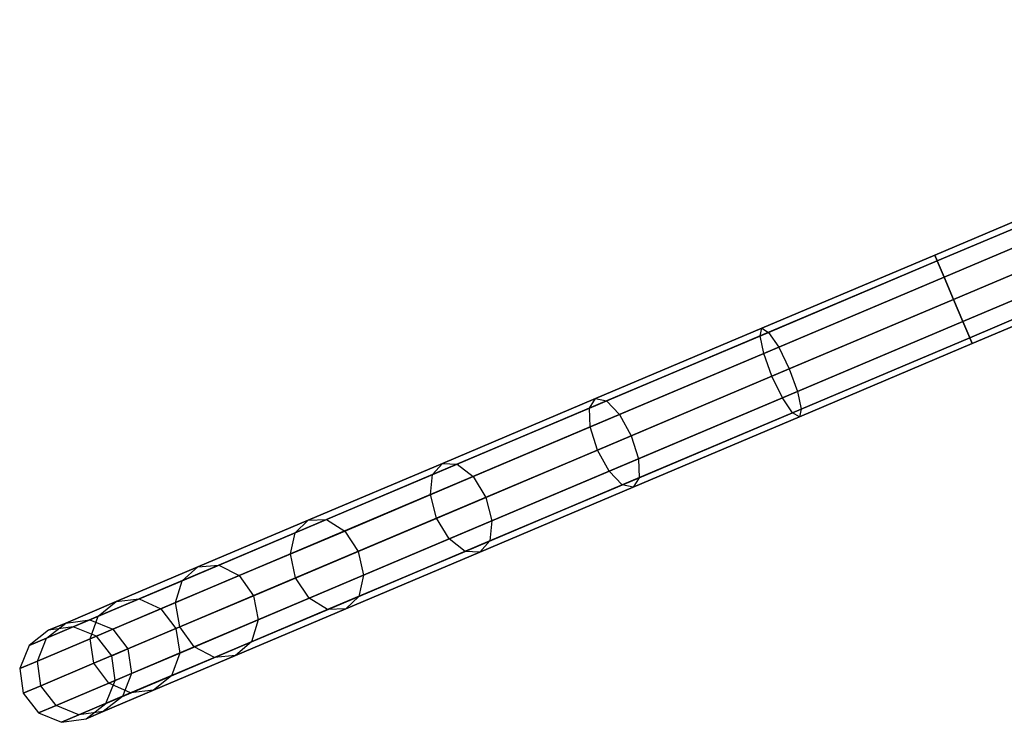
# Model space of a CAD drawing. Extents: x -129 to 129, y -127 to 130.
# Tile 9 of 188: x -119 to -98, y -50 to -35. Entities that reach past the tile are written whole.
import ezdxf

# ---------------------------------------------------------------- set-up
doc = ezdxf.new("R2010")
doc.units = 0
doc.header["$LTSCALE"] = 25.4
doc.layers.get('0').update_dxf_attribs({"linetype": 'CONTINUOUS'})

# ---------------------------------------------------------------- blocks, each defined once
blk = doc.blocks.new('NOME_B_PM2_STL')
at = {"color": 0}
for p, q in [((76.451, -21.659, 524.578), (30.406, -41.149, 524.578)), ((76.451, -21.659, 524.578), (30.406, -41.149, 524.578)), ((30.406, -41.149, 344.578), (76.451, -21.659, 344.578)), ((30.406, -41.149, 344.578), (76.451, -21.659, 344.578)), ((76.503, -21.783, 525.078), (30.458, -41.272, 525.078)), ((76.503, -21.783, 525.078), (30.458, -41.272, 525.078)), ((76.503, -21.783, 524.078), (30.458, -41.272, 524.078)), ((76.503, -21.783, 524.078), (30.458, -41.272, 524.078)), ((30.458, -41.272, 344.078), (76.503, -21.783, 344.078)), ((30.458, -41.272, 344.078), (76.503, -21.783, 344.078)), ((30.458, -41.272, 345.078), (76.503, -21.783, 345.078)), ((30.458, -41.272, 345.078), (76.503, -21.783, 345.078)), ((76.646, -22.12, 525.444), (30.6, -41.609, 525.444)), ((76.646, -22.12, 525.444), (30.6, -41.609, 525.444)), ((76.646, -22.12, 523.712), (30.6, -41.609, 523.712)), ((76.646, -22.12, 523.712), (30.6, -41.609, 523.712)), ((30.6, -41.609, 343.712), (76.646, -22.12, 343.712)), ((30.6, -41.609, 343.712), (76.646, -22.12, 343.712)), ((30.6, -41.609, 345.444), (76.646, -22.12, 345.444)), ((30.6, -41.609, 345.444), (76.646, -22.12, 345.444)), ((76.841, -22.58, 523.578), (30.795, -42.07, 523.578)), ((76.841, -22.58, 525.578), (30.795, -42.07, 525.578)), ((76.841, -22.58, 525.578), (30.795, -42.07, 525.578)), ((76.841, -22.58, 523.578), (30.795, -42.07, 523.578)), ((30.795, -42.07, 345.578), (76.841, -22.58, 345.578)), ((30.795, -42.07, 343.578), (76.841, -22.58, 343.578)), ((30.795, -42.07, 343.578), (76.841, -22.58, 343.578)), ((30.795, -42.07, 345.578), (76.841, -22.58, 345.578)), ((77.035, -23.041, 523.712), (30.99, -42.53, 523.712)), ((77.035, -23.041, 523.712), (30.99, -42.53, 523.712)), ((77.035, -23.041, 525.444), (30.99, -42.53, 525.444)), ((77.035, -23.041, 525.444), (30.99, -42.53, 525.444)), ((30.99, -42.53, 345.444), (77.035, -23.041, 345.444)), ((30.99, -42.53, 345.444), (77.035, -23.041, 345.444)), ((30.99, -42.53, 343.712), (77.035, -23.041, 343.712)), ((30.99, -42.53, 343.712), (77.035, -23.041, 343.712)), ((77.178, -23.378, 524.078), (31.133, -42.867, 524.078)), ((77.178, -23.378, 524.078), (31.133, -42.867, 524.078)), ((77.178, -23.378, 525.078), (31.133, -42.867, 525.078)), ((77.178, -23.378, 525.078), (31.133, -42.867, 525.078)), ((31.133, -42.867, 345.078), (77.178, -23.378, 345.078)), ((31.133, -42.867, 345.078), (77.178, -23.378, 345.078)), ((31.133, -42.867, 344.078), (77.178, -23.378, 344.078)), ((31.133, -42.867, 344.078), (77.178, -23.378, 344.078)), ((77.23, -23.501, 524.578), (31.185, -42.99, 524.578)), ((77.23, -23.501, 524.578), (31.185, -42.99, 524.578)), ((31.185, -42.99, 344.578), (77.23, -23.501, 344.578)), ((31.185, -42.99, 344.578), (77.23, -23.501, 344.578)), ((30.458, -41.272, 525.078), (26.775, -42.831, 524.684)), ((30.458, -41.272, 525.078), (26.775, -42.831, 524.684)), ((26.775, -42.831, 344.472), (30.458, -41.272, 344.078)), ((26.775, -42.831, 344.472), (30.458, -41.272, 344.078)), ((30.406, -41.149, 524.578), (26.812, -42.67, 524.194)), ((30.406, -41.149, 524.578), (26.812, -42.67, 524.194)), ((26.812, -42.67, 344.962), (30.406, -41.149, 344.578)), ((26.812, -42.67, 344.962), (30.406, -41.149, 344.578)), ((30.458, -41.272, 524.078), (26.954, -42.755, 523.703)), ((30.458, -41.272, 524.078), (26.954, -42.755, 523.703)), ((26.954, -42.755, 345.453), (30.458, -41.272, 345.078)), ((26.954, -42.755, 345.453), (30.458, -41.272, 345.078)), ((30.406, -41.149, 524.578), (30.458, -41.272, 525.078)), ((30.458, -41.272, 524.078), (30.406, -41.149, 524.578)), ((30.406, -41.149, 524.578), (30.458, -41.272, 525.078)), ((30.458, -41.272, 524.078), (30.406, -41.149, 524.578)), ((30.406, -41.149, 344.578), (30.458, -41.272, 344.078)), ((30.458, -41.272, 345.078), (30.406, -41.149, 344.578)), ((30.406, -41.149, 344.578), (30.458, -41.272, 344.078)), ((30.458, -41.272, 345.078), (30.406, -41.149, 344.578)), ((30.458, -41.272, 525.078), (30.6, -41.609, 525.444)), ((30.6, -41.609, 523.712), (30.458, -41.272, 524.078)), ((30.458, -41.272, 525.078), (30.6, -41.609, 525.444)), ((30.6, -41.609, 523.712), (30.458, -41.272, 524.078)), ((30.458, -41.272, 344.078), (30.6, -41.609, 343.712)), ((30.6, -41.609, 345.444), (30.458, -41.272, 345.078)), ((30.458, -41.272, 344.078), (30.6, -41.609, 343.712)), ((30.6, -41.609, 345.444), (30.458, -41.272, 345.078)), ((30.6, -41.609, 525.444), (26.852, -43.196, 525.043)), ((30.6, -41.609, 525.444), (26.852, -43.196, 525.043)), ((26.852, -43.196, 344.113), (30.6, -41.609, 343.712)), ((26.852, -43.196, 344.113), (30.6, -41.609, 343.712)), ((30.6, -41.609, 523.712), (27.163, -43.064, 523.344)), ((30.6, -41.609, 523.712), (27.163, -43.064, 523.344)), ((27.163, -43.064, 345.812), (30.6, -41.609, 345.444)), ((27.163, -43.064, 345.812), (30.6, -41.609, 345.444)), ((30.6, -41.609, 525.444), (30.795, -42.07, 525.578)), ((30.795, -42.07, 523.578), (30.6, -41.609, 523.712)), ((30.6, -41.609, 525.444), (30.795, -42.07, 525.578)), ((30.795, -42.07, 523.578), (30.6, -41.609, 523.712)), ((30.6, -41.609, 343.712), (30.795, -42.07, 343.578)), ((30.795, -42.07, 345.578), (30.6, -41.609, 345.444)), ((30.6, -41.609, 343.712), (30.795, -42.07, 343.578)), ((30.795, -42.07, 345.578), (30.6, -41.609, 345.444)), ((30.795, -42.07, 525.578), (27.022, -43.667, 525.174)), ((30.795, -42.07, 525.578), (27.022, -43.667, 525.174)), ((27.022, -43.667, 343.981), (30.795, -42.07, 343.578)), ((27.022, -43.667, 343.981), (30.795, -42.07, 343.578)), ((27.382, -43.514, 523.213), (30.795, -42.07, 523.578)), ((27.382, -43.514, 523.213), (30.795, -42.07, 523.578)), ((30.795, -42.07, 345.578), (27.382, -43.514, 345.943)), ((30.795, -42.07, 345.578), (27.382, -43.514, 345.943)), ((30.99, -42.53, 523.712), (30.795, -42.07, 523.578)), ((30.795, -42.07, 525.578), (30.99, -42.53, 525.444)), ((30.99, -42.53, 523.712), (30.795, -42.07, 523.578)), ((30.795, -42.07, 525.578), (30.99, -42.53, 525.444)), ((30.99, -42.53, 345.444), (30.795, -42.07, 345.578)), ((30.795, -42.07, 343.578), (30.99, -42.53, 343.712)), ((30.99, -42.53, 345.444), (30.795, -42.07, 345.578)), ((30.795, -42.07, 343.578), (30.99, -42.53, 343.712)), ((30.99, -42.53, 525.444), (27.241, -44.117, 525.043)), ((30.99, -42.53, 525.444), (27.241, -44.117, 525.043)), ((27.241, -44.117, 344.113), (30.99, -42.53, 343.712)), ((27.241, -44.117, 344.113), (30.99, -42.53, 343.712)), ((30.99, -42.53, 523.712), (27.553, -43.985, 523.344)), ((30.99, -42.53, 523.712), (27.553, -43.985, 523.344)), ((27.553, -43.985, 345.812), (30.99, -42.53, 345.444)), ((27.553, -43.985, 345.812), (30.99, -42.53, 345.444)), ((31.133, -42.867, 524.078), (30.99, -42.53, 523.712)), ((30.99, -42.53, 525.444), (31.133, -42.867, 525.078)), ((31.133, -42.867, 524.078), (30.99, -42.53, 523.712)), ((30.99, -42.53, 525.444), (31.133, -42.867, 525.078)), ((31.133, -42.867, 345.078), (30.99, -42.53, 345.444)), ((30.99, -42.53, 343.712), (31.133, -42.867, 344.078)), ((31.133, -42.867, 345.078), (30.99, -42.53, 345.444)), ((30.99, -42.53, 343.712), (31.133, -42.867, 344.078)), ((26.812, -42.67, 524.194), (23.357, -44.132, 523.055)), ((26.812, -42.67, 524.194), (23.357, -44.132, 523.055)), ((23.357, -44.132, 346.1), (26.812, -42.67, 344.962)), ((23.357, -44.132, 346.1), (26.812, -42.67, 344.962)), ((26.954, -42.755, 523.703), (23.586, -44.181, 522.594)), ((26.954, -42.755, 523.703), (23.586, -44.181, 522.594)), ((23.586, -44.181, 346.562), (26.954, -42.755, 345.453)), ((23.586, -44.181, 346.562), (26.954, -42.755, 345.453)), ((26.775, -42.831, 524.684), (26.812, -42.67, 524.194)), ((26.775, -42.831, 524.684), (26.812, -42.67, 524.194)), ((26.775, -42.831, 344.472), (26.812, -42.67, 344.962)), ((26.775, -42.831, 344.472), (26.812, -42.67, 344.962)), ((26.812, -42.67, 524.194), (26.954, -42.755, 523.703)), ((26.812, -42.67, 524.194), (26.954, -42.755, 523.703)), ((26.812, -42.67, 344.962), (26.954, -42.755, 345.453)), ((26.812, -42.67, 344.962), (26.954, -42.755, 345.453)), ((26.954, -42.755, 523.703), (27.163, -43.064, 523.344)), ((26.954, -42.755, 523.703), (27.163, -43.064, 523.344)), ((26.954, -42.755, 345.453), (27.163, -43.064, 345.812)), ((26.954, -42.755, 345.453), (27.163, -43.064, 345.812)), ((26.775, -42.831, 524.684), (23.233, -44.33, 523.517)), ((26.775, -42.831, 524.684), (23.233, -44.33, 523.517)), ((23.233, -44.33, 345.638), (26.775, -42.831, 344.472)), ((23.233, -44.33, 345.638), (26.775, -42.831, 344.472)), ((26.852, -43.196, 525.043), (26.775, -42.831, 524.684)), ((26.852, -43.196, 525.043), (26.775, -42.831, 524.684)), ((26.852, -43.196, 344.113), (26.775, -42.831, 344.472)), ((26.852, -43.196, 344.113), (26.775, -42.831, 344.472)), ((31.133, -42.867, 525.078), (27.45, -44.426, 524.684)), ((31.133, -42.867, 525.078), (27.45, -44.426, 524.684)), ((27.45, -44.426, 344.472), (31.133, -42.867, 344.078)), ((27.45, -44.426, 344.472), (31.133, -42.867, 344.078)), ((31.133, -42.867, 524.078), (27.63, -44.35, 523.703)), ((31.133, -42.867, 524.078), (27.63, -44.35, 523.703)), ((27.63, -44.35, 345.453), (31.133, -42.867, 345.078)), ((27.63, -44.35, 345.453), (31.133, -42.867, 345.078)), ((31.185, -42.99, 524.578), (31.133, -42.867, 524.078)), ((31.133, -42.867, 525.078), (31.185, -42.99, 524.578)), ((31.185, -42.99, 524.578), (31.133, -42.867, 524.078)), ((31.133, -42.867, 525.078), (31.185, -42.99, 524.578)), ((31.185, -42.99, 344.578), (31.133, -42.867, 345.078)), ((31.133, -42.867, 344.078), (31.185, -42.99, 344.578)), ((31.185, -42.99, 344.578), (31.133, -42.867, 345.078)), ((31.133, -42.867, 344.078), (31.185, -42.99, 344.578)), ((27.163, -43.064, 523.344), (23.857, -44.463, 522.255)), ((27.163, -43.064, 523.344), (23.857, -44.463, 522.255)), ((23.857, -44.463, 346.9), (27.163, -43.064, 345.812)), ((23.857, -44.463, 346.9), (27.163, -43.064, 345.812)), ((27.163, -43.064, 523.344), (27.382, -43.514, 523.213)), ((27.163, -43.064, 523.344), (27.382, -43.514, 523.213)), ((27.163, -43.064, 345.812), (27.382, -43.514, 345.943)), ((27.163, -43.064, 345.812), (27.382, -43.514, 345.943)), ((31.185, -42.99, 524.578), (27.592, -44.511, 524.194)), ((31.185, -42.99, 524.578), (27.592, -44.511, 524.194)), ((27.592, -44.511, 344.962), (31.185, -42.99, 344.578)), ((27.592, -44.511, 344.962), (31.185, -42.99, 344.578)), ((26.852, -43.196, 525.043), (23.247, -44.722, 523.856)), ((26.852, -43.196, 525.043), (23.247, -44.722, 523.856)), ((23.247, -44.722, 345.3), (26.852, -43.196, 344.113)), ((23.247, -44.722, 345.3), (26.852, -43.196, 344.113)), ((27.022, -43.667, 525.174), (26.852, -43.196, 525.043)), ((27.022, -43.667, 525.174), (26.852, -43.196, 525.043)), ((27.022, -43.667, 343.981), (26.852, -43.196, 344.113)), ((27.022, -43.667, 343.981), (26.852, -43.196, 344.113)), ((24.099, -44.904, 522.132), (27.382, -43.514, 523.213)), ((24.099, -44.904, 522.132), (27.382, -43.514, 523.213)), ((27.382, -43.514, 345.943), (24.099, -44.904, 347.024)), ((27.382, -43.514, 345.943), (24.099, -44.904, 347.024)), ((27.382, -43.514, 523.213), (27.553, -43.985, 523.344)), ((27.382, -43.514, 523.213), (27.553, -43.985, 523.344)), ((27.382, -43.514, 345.943), (27.553, -43.985, 345.812)), ((27.382, -43.514, 345.943), (27.553, -43.985, 345.812)), ((27.022, -43.667, 525.174), (23.395, -45.202, 523.979)), ((27.022, -43.667, 525.174), (23.395, -45.202, 523.979)), ((23.395, -45.202, 345.176), (27.022, -43.667, 343.981)), ((23.395, -45.202, 345.176), (27.022, -43.667, 343.981)), ((27.241, -44.117, 525.043), (27.022, -43.667, 525.174)), ((27.241, -44.117, 525.043), (27.022, -43.667, 525.174)), ((27.241, -44.117, 344.113), (27.022, -43.667, 343.981)), ((27.241, -44.117, 344.113), (27.022, -43.667, 343.981)), ((27.553, -43.985, 523.344), (24.247, -45.384, 522.255)), ((27.553, -43.985, 523.344), (24.247, -45.384, 522.255)), ((24.247, -45.384, 346.9), (27.553, -43.985, 345.812)), ((24.247, -45.384, 346.9), (27.553, -43.985, 345.812)), ((27.553, -43.985, 523.344), (27.63, -44.35, 523.703)), ((27.553, -43.985, 523.344), (27.63, -44.35, 523.703)), ((27.553, -43.985, 345.812), (27.63, -44.35, 345.453)), ((27.553, -43.985, 345.812), (27.63, -44.35, 345.453)), ((23.357, -44.132, 523.055), (20.173, -45.48, 521.207)), ((23.357, -44.132, 523.055), (20.173, -45.48, 521.207)), ((20.173, -45.48, 347.948), (23.357, -44.132, 346.1)), ((20.173, -45.48, 347.948), (23.357, -44.132, 346.1)), ((23.586, -44.181, 522.594), (20.481, -45.495, 520.792)), ((23.586, -44.181, 522.594), (20.481, -45.495, 520.792)), ((20.481, -45.495, 348.364), (23.586, -44.181, 346.562)), ((20.481, -45.495, 348.364), (23.586, -44.181, 346.562)), ((23.233, -44.33, 523.517), (23.357, -44.132, 523.055)), ((23.233, -44.33, 523.517), (23.357, -44.132, 523.055)), ((23.233, -44.33, 345.638), (23.357, -44.132, 346.1)), ((23.233, -44.33, 345.638), (23.357, -44.132, 346.1)), ((23.357, -44.132, 523.055), (23.586, -44.181, 522.594)), ((23.357, -44.132, 523.055), (23.586, -44.181, 522.594)), ((23.357, -44.132, 346.1), (23.586, -44.181, 346.562)), ((23.357, -44.132, 346.1), (23.586, -44.181, 346.562)), ((23.586, -44.181, 522.594), (23.857, -44.463, 522.255)), ((23.586, -44.181, 522.594), (23.857, -44.463, 522.255)), ((23.586, -44.181, 346.562), (23.857, -44.463, 346.9)), ((23.586, -44.181, 346.562), (23.857, -44.463, 346.9)), ((27.241, -44.117, 525.043), (23.637, -45.643, 523.856)), ((27.241, -44.117, 525.043), (23.637, -45.643, 523.856)), ((23.637, -45.643, 345.3), (27.241, -44.117, 344.113)), ((23.637, -45.643, 345.3), (27.241, -44.117, 344.113)), ((27.45, -44.426, 524.684), (27.241, -44.117, 525.043)), ((27.45, -44.426, 524.684), (27.241, -44.117, 525.043)), ((27.45, -44.426, 344.472), (27.241, -44.117, 344.113)), ((27.45, -44.426, 344.472), (27.241, -44.117, 344.113)), ((23.233, -44.33, 523.517), (19.969, -45.711, 521.623)), ((23.233, -44.33, 523.517), (19.969, -45.711, 521.623)), ((19.969, -45.711, 347.533), (23.233, -44.33, 345.638)), ((19.969, -45.711, 347.533), (23.233, -44.33, 345.638)), ((23.247, -44.722, 523.856), (23.233, -44.33, 523.517)), ((23.247, -44.722, 523.856), (23.233, -44.33, 523.517)), ((23.247, -44.722, 345.3), (23.233, -44.33, 345.638)), ((23.247, -44.722, 345.3), (23.233, -44.33, 345.638)), ((27.63, -44.35, 523.703), (24.261, -45.776, 522.594)), ((27.63, -44.35, 523.703), (24.261, -45.776, 522.594)), ((24.261, -45.776, 346.562), (27.63, -44.35, 345.453)), ((24.261, -45.776, 346.562), (27.63, -44.35, 345.453)), ((27.63, -44.35, 523.703), (27.592, -44.511, 524.194)), ((27.63, -44.35, 523.703), (27.592, -44.511, 524.194)), ((27.63, -44.35, 345.453), (27.592, -44.511, 344.962)), ((27.63, -44.35, 345.453), (27.592, -44.511, 344.962)), ((23.857, -44.463, 522.255), (20.811, -45.753, 520.487)), ((23.857, -44.463, 522.255), (20.811, -45.753, 520.487)), ((20.811, -45.753, 348.669), (23.857, -44.463, 346.9)), ((20.811, -45.753, 348.669), (23.857, -44.463, 346.9)), ((23.857, -44.463, 522.255), (24.099, -44.904, 522.132)), ((23.857, -44.463, 522.255), (24.099, -44.904, 522.132)), ((23.857, -44.463, 346.9), (24.099, -44.904, 347.024)), ((23.857, -44.463, 346.9), (24.099, -44.904, 347.024)), ((27.45, -44.426, 524.684), (23.908, -45.925, 523.517)), ((27.45, -44.426, 524.684), (23.908, -45.925, 523.517)), ((23.908, -45.925, 345.638), (27.45, -44.426, 344.472)), ((23.908, -45.925, 345.638), (27.45, -44.426, 344.472)), ((27.592, -44.511, 524.194), (24.137, -45.974, 523.055)), ((27.592, -44.511, 524.194), (24.137, -45.974, 523.055)), ((24.137, -45.974, 346.1), (27.592, -44.511, 344.962)), ((24.137, -45.974, 346.1), (27.592, -44.511, 344.962)), ((27.592, -44.511, 524.194), (27.45, -44.426, 524.684)), ((27.592, -44.511, 524.194), (27.45, -44.426, 524.684)), ((27.592, -44.511, 344.962), (27.45, -44.426, 344.472)), ((27.592, -44.511, 344.962), (27.45, -44.426, 344.472)), ((23.247, -44.722, 523.856), (19.925, -46.128, 521.927)), ((23.247, -44.722, 523.856), (19.925, -46.128, 521.927)), ((19.925, -46.128, 347.228), (23.247, -44.722, 345.3)), ((19.925, -46.128, 347.228), (23.247, -44.722, 345.3)), ((23.395, -45.202, 523.979), (23.247, -44.722, 523.856)), ((23.395, -45.202, 523.979), (23.247, -44.722, 523.856)), ((23.395, -45.202, 345.176), (23.247, -44.722, 345.3)), ((23.395, -45.202, 345.176), (23.247, -44.722, 345.3)), ((21.074, -46.184, 520.376), (24.099, -44.904, 522.132)), ((21.074, -46.184, 520.376), (24.099, -44.904, 522.132)), ((24.099, -44.904, 347.024), (21.074, -46.184, 348.78)), ((24.099, -44.904, 347.024), (21.074, -46.184, 348.78)), ((24.099, -44.904, 522.132), (24.247, -45.384, 522.255)), ((24.099, -44.904, 522.132), (24.247, -45.384, 522.255)), ((24.099, -44.904, 347.024), (24.247, -45.384, 346.9)), ((24.099, -44.904, 347.024), (24.247, -45.384, 346.9)), ((23.395, -45.202, 523.979), (20.051, -46.617, 522.039)), ((23.395, -45.202, 523.979), (20.051, -46.617, 522.039)), ((20.051, -46.617, 347.117), (23.395, -45.202, 345.176)), ((20.051, -46.617, 347.117), (23.395, -45.202, 345.176)), ((23.637, -45.643, 523.856), (23.395, -45.202, 523.979)), ((23.637, -45.643, 523.856), (23.395, -45.202, 523.979)), ((23.637, -45.643, 345.3), (23.395, -45.202, 345.176)), ((23.637, -45.643, 345.3), (23.395, -45.202, 345.176)), ((24.247, -45.384, 522.255), (21.201, -46.674, 520.487)), ((24.247, -45.384, 522.255), (21.201, -46.674, 520.487)), ((21.201, -46.674, 348.669), (24.247, -45.384, 346.9)), ((21.201, -46.674, 348.669), (24.247, -45.384, 346.9)), ((24.247, -45.384, 522.255), (24.261, -45.776, 522.594)), ((24.247, -45.384, 522.255), (24.261, -45.776, 522.594)), ((24.247, -45.384, 346.9), (24.261, -45.776, 346.562)), ((24.247, -45.384, 346.9), (24.261, -45.776, 346.562)), ((20.173, -45.48, 521.207), (17.382, -46.661, 518.72)), ((20.173, -45.48, 521.207), (17.382, -46.661, 518.72)), ((17.382, -46.661, 350.436), (20.173, -45.48, 347.948)), ((17.382, -46.661, 350.436), (20.173, -45.48, 347.948)), ((20.481, -45.495, 520.792), (17.76, -46.647, 518.366)), ((20.481, -45.495, 520.792), (17.76, -46.647, 518.366)), ((17.76, -46.647, 350.789), (20.481, -45.495, 348.364)), ((17.76, -46.647, 350.789), (20.481, -45.495, 348.364)), ((19.969, -45.711, 521.623), (20.173, -45.48, 521.207)), ((19.969, -45.711, 521.623), (20.173, -45.48, 521.207)), ((19.969, -45.711, 347.533), (20.173, -45.48, 347.948)), ((19.969, -45.711, 347.533), (20.173, -45.48, 347.948)), ((20.173, -45.48, 521.207), (20.481, -45.495, 520.792)), ((20.173, -45.48, 521.207), (20.481, -45.495, 520.792)), ((20.173, -45.48, 347.948), (20.481, -45.495, 348.364)), ((20.173, -45.48, 347.948), (20.481, -45.495, 348.364)), ((23.637, -45.643, 523.856), (20.315, -47.049, 521.927)), ((23.637, -45.643, 523.856), (20.315, -47.049, 521.927)), ((20.315, -47.049, 347.228), (23.637, -45.643, 345.3)), ((20.315, -47.049, 347.228), (23.637, -45.643, 345.3)), ((20.481, -45.495, 520.792), (20.811, -45.753, 520.487)), ((20.481, -45.495, 520.792), (20.811, -45.753, 520.487)), ((20.481, -45.495, 348.364), (20.811, -45.753, 348.669)), ((20.481, -45.495, 348.364), (20.811, -45.753, 348.669)), ((23.908, -45.925, 523.517), (23.637, -45.643, 523.856)), ((23.908, -45.925, 523.517), (23.637, -45.643, 523.856)), ((23.908, -45.925, 345.638), (23.637, -45.643, 345.3)), ((23.908, -45.925, 345.638), (23.637, -45.643, 345.3)), ((19.969, -45.711, 521.623), (17.109, -46.922, 519.074)), ((19.969, -45.711, 521.623), (17.109, -46.922, 519.074)), ((17.109, -46.922, 350.082), (19.969, -45.711, 347.533)), ((17.109, -46.922, 350.082), (19.969, -45.711, 347.533)), ((20.811, -45.753, 520.487), (18.141, -46.883, 518.108)), ((20.811, -45.753, 520.487), (18.141, -46.883, 518.108)), ((18.141, -46.883, 351.048), (20.811, -45.753, 348.669)), ((18.141, -46.883, 351.048), (20.811, -45.753, 348.669)), ((19.925, -46.128, 521.927), (19.969, -45.711, 521.623)), ((19.925, -46.128, 521.927), (19.969, -45.711, 521.623)), ((19.925, -46.128, 347.228), (19.969, -45.711, 347.533)), ((19.925, -46.128, 347.228), (19.969, -45.711, 347.533)), ((20.811, -45.753, 520.487), (21.074, -46.184, 520.376)), ((20.811, -45.753, 520.487), (21.074, -46.184, 520.376)), ((20.811, -45.753, 348.669), (21.074, -46.184, 348.78)), ((20.811, -45.753, 348.669), (21.074, -46.184, 348.78)), ((24.261, -45.776, 522.594), (21.156, -47.09, 520.792)), ((24.261, -45.776, 522.594), (21.156, -47.09, 520.792)), ((21.156, -47.09, 348.364), (24.261, -45.776, 346.562)), ((21.156, -47.09, 348.364), (24.261, -45.776, 346.562)), ((24.261, -45.776, 522.594), (24.137, -45.974, 523.055)), ((24.261, -45.776, 522.594), (24.137, -45.974, 523.055)), ((24.261, -45.776, 346.562), (24.137, -45.974, 346.1)), ((24.261, -45.776, 346.562), (24.137, -45.974, 346.1)), ((23.908, -45.925, 523.517), (20.645, -47.306, 521.623)), ((23.908, -45.925, 523.517), (20.645, -47.306, 521.623)), ((20.645, -47.306, 347.533), (23.908, -45.925, 345.638)), ((20.645, -47.306, 347.533), (23.908, -45.925, 345.638)), ((24.137, -45.974, 523.055), (20.953, -47.322, 521.207)), ((24.137, -45.974, 523.055), (20.953, -47.322, 521.207)), ((20.953, -47.322, 347.948), (24.137, -45.974, 346.1)), ((20.953, -47.322, 347.948), (24.137, -45.974, 346.1)), ((24.137, -45.974, 523.055), (23.908, -45.925, 523.517)), ((24.137, -45.974, 523.055), (23.908, -45.925, 523.517)), ((24.137, -45.974, 346.1), (23.908, -45.925, 345.638)), ((24.137, -45.974, 346.1), (23.908, -45.925, 345.638)), ((19.925, -46.128, 521.927), (17.013, -47.36, 519.332)), ((19.925, -46.128, 521.927), (17.013, -47.36, 519.332)), ((17.013, -47.36, 349.823), (19.925, -46.128, 347.228)), ((17.013, -47.36, 349.823), (19.925, -46.128, 347.228)), ((18.423, -47.306, 518.013), (21.074, -46.184, 520.376)), ((18.423, -47.306, 518.013), (21.074, -46.184, 520.376)), ((21.074, -46.184, 348.78), (18.423, -47.306, 351.143)), ((21.074, -46.184, 348.78), (18.423, -47.306, 351.143)), ((20.051, -46.617, 522.039), (19.925, -46.128, 521.927)), ((20.051, -46.617, 522.039), (19.925, -46.128, 521.927)), ((20.051, -46.617, 347.117), (19.925, -46.128, 347.228)), ((20.051, -46.617, 347.117), (19.925, -46.128, 347.228)), ((21.074, -46.184, 520.376), (21.201, -46.674, 520.487)), ((21.074, -46.184, 520.376), (21.201, -46.674, 520.487)), ((21.074, -46.184, 348.78), (21.201, -46.674, 348.669)), ((21.074, -46.184, 348.78), (21.201, -46.674, 348.669)), ((17.382, -46.661, 518.72), (15.091, -47.631, 515.689)), ((17.382, -46.661, 518.72), (15.091, -47.631, 515.689)), ((15.091, -47.631, 353.466), (17.382, -46.661, 350.436)), ((15.091, -47.631, 353.466), (17.382, -46.661, 350.436)), ((17.76, -46.647, 518.366), (15.527, -47.592, 515.411)), ((17.76, -46.647, 518.366), (15.527, -47.592, 515.411)), ((15.527, -47.592, 353.744), (17.76, -46.647, 350.789)), ((15.527, -47.592, 353.744), (17.76, -46.647, 350.789)), ((17.109, -46.922, 519.074), (17.382, -46.661, 518.72)), ((17.109, -46.922, 519.074), (17.382, -46.661, 518.72)), ((17.109, -46.922, 350.082), (17.382, -46.661, 350.436)), ((17.109, -46.922, 350.082), (17.382, -46.661, 350.436)), ((20.051, -46.617, 522.039), (17.121, -47.858, 519.427)), ((20.051, -46.617, 522.039), (17.121, -47.858, 519.427)), ((17.121, -47.858, 349.729), (20.051, -46.617, 347.117)), ((17.121, -47.858, 349.729), (20.051, -46.617, 347.117)), ((17.382, -46.661, 518.72), (17.76, -46.647, 518.366)), ((17.382, -46.661, 518.72), (17.76, -46.647, 518.366)), ((17.382, -46.661, 350.436), (17.76, -46.647, 350.789)), ((17.382, -46.661, 350.436), (17.76, -46.647, 350.789)), ((17.76, -46.647, 518.366), (18.141, -46.883, 518.108)), ((17.76, -46.647, 518.366), (18.141, -46.883, 518.108)), ((17.76, -46.647, 350.789), (18.141, -46.883, 351.048)), ((17.76, -46.647, 350.789), (18.141, -46.883, 351.048)), ((20.315, -47.049, 521.927), (20.051, -46.617, 522.039)), ((20.315, -47.049, 521.927), (20.051, -46.617, 522.039)), ((20.315, -47.049, 347.228), (20.051, -46.617, 347.117)), ((20.315, -47.049, 347.228), (20.051, -46.617, 347.117)), ((21.201, -46.674, 520.487), (18.531, -47.804, 518.108)), ((21.201, -46.674, 520.487), (18.531, -47.804, 518.108)), ((18.531, -47.804, 351.048), (21.201, -46.674, 348.669)), ((18.531, -47.804, 351.048), (21.201, -46.674, 348.669)), ((21.201, -46.674, 520.487), (21.156, -47.09, 520.792)), ((21.201, -46.674, 520.487), (21.156, -47.09, 520.792)), ((21.201, -46.674, 348.669), (21.156, -47.09, 348.364)), ((21.201, -46.674, 348.669), (21.156, -47.09, 348.364)), ((17.109, -46.922, 519.074), (14.761, -47.916, 515.967)), ((17.109, -46.922, 519.074), (14.761, -47.916, 515.967)), ((14.761, -47.916, 353.189), (17.109, -46.922, 350.082)), ((14.761, -47.916, 353.189), (17.109, -46.922, 350.082)), ((18.141, -46.883, 518.108), (15.949, -47.81, 515.208)), ((18.141, -46.883, 518.108), (15.949, -47.81, 515.208)), ((15.949, -47.81, 353.948), (18.141, -46.883, 351.048)), ((15.949, -47.81, 353.948), (18.141, -46.883, 351.048)), ((17.013, -47.36, 519.332), (17.109, -46.922, 519.074)), ((17.013, -47.36, 519.332), (17.109, -46.922, 519.074)), ((17.013, -47.36, 349.823), (17.109, -46.922, 350.082)), ((17.013, -47.36, 349.823), (17.109, -46.922, 350.082)), ((20.315, -47.049, 521.927), (17.403, -48.281, 519.332)), ((20.315, -47.049, 521.927), (17.403, -48.281, 519.332)), ((17.403, -48.281, 349.823), (20.315, -47.049, 347.228)), ((17.403, -48.281, 349.823), (20.315, -47.049, 347.228)), ((18.141, -46.883, 518.108), (18.423, -47.306, 518.013)), ((18.141, -46.883, 518.108), (18.423, -47.306, 518.013)), ((18.141, -46.883, 351.048), (18.423, -47.306, 351.143)), ((18.141, -46.883, 351.048), (18.423, -47.306, 351.143)), ((20.645, -47.306, 521.623), (20.315, -47.049, 521.927)), ((20.645, -47.306, 521.623), (20.315, -47.049, 521.927)), ((20.645, -47.306, 347.533), (20.315, -47.049, 347.228)), ((20.645, -47.306, 347.533), (20.315, -47.049, 347.228)), ((21.156, -47.09, 520.792), (18.435, -48.242, 518.366)), ((21.156, -47.09, 520.792), (18.435, -48.242, 518.366)), ((18.435, -48.242, 350.789), (21.156, -47.09, 348.364)), ((18.435, -48.242, 350.789), (21.156, -47.09, 348.364)), ((21.156, -47.09, 520.792), (20.953, -47.322, 521.207)), ((21.156, -47.09, 520.792), (20.953, -47.322, 521.207)), ((21.156, -47.09, 348.364), (20.953, -47.322, 347.948)), ((21.156, -47.09, 348.364), (20.953, -47.322, 347.948)), ((17.013, -47.36, 519.332), (14.623, -48.372, 516.17)), ((17.013, -47.36, 519.332), (14.623, -48.372, 516.17)), ((14.623, -48.372, 352.985), (17.013, -47.36, 349.823)), ((14.623, -48.372, 352.985), (17.013, -47.36, 349.823)), ((16.247, -48.227, 515.134), (18.423, -47.306, 518.013)), ((16.247, -48.227, 515.134), (18.423, -47.306, 518.013)), ((18.423, -47.306, 351.143), (16.247, -48.227, 354.022)), ((18.423, -47.306, 351.143), (16.247, -48.227, 354.022)), ((17.121, -47.858, 519.427), (17.013, -47.36, 519.332)), ((17.121, -47.858, 519.427), (17.013, -47.36, 519.332)), ((17.121, -47.858, 349.729), (17.013, -47.36, 349.823)), ((17.121, -47.858, 349.729), (17.013, -47.36, 349.823)), ((20.645, -47.306, 521.623), (17.784, -48.517, 519.074)), ((20.645, -47.306, 521.623), (17.784, -48.517, 519.074)), ((17.784, -48.517, 350.082), (20.645, -47.306, 347.533)), ((17.784, -48.517, 350.082), (20.645, -47.306, 347.533)), ((20.953, -47.322, 521.207), (18.162, -48.503, 518.72)), ((20.953, -47.322, 521.207), (18.162, -48.503, 518.72)), ((18.162, -48.503, 350.436), (20.953, -47.322, 347.948)), ((18.162, -48.503, 350.436), (20.953, -47.322, 347.948)), ((18.423, -47.306, 518.013), (18.531, -47.804, 518.108)), ((18.423, -47.306, 518.013), (18.531, -47.804, 518.108)), ((18.423, -47.306, 351.143), (18.531, -47.804, 351.048)), ((18.423, -47.306, 351.143), (18.531, -47.804, 351.048)), ((20.953, -47.322, 521.207), (20.645, -47.306, 521.623)), ((20.953, -47.322, 521.207), (20.645, -47.306, 521.623)), ((20.953, -47.322, 347.948), (20.645, -47.306, 347.533)), ((20.953, -47.322, 347.948), (20.645, -47.306, 347.533)), ((15.091, -47.631, 515.689), (13.389, -48.351, 512.232)), ((15.091, -47.631, 515.689), (13.389, -48.351, 512.232)), ((13.389, -48.351, 356.924), (15.091, -47.631, 353.466)), ((13.389, -48.351, 356.924), (15.091, -47.631, 353.466)), ((15.527, -47.592, 515.411), (13.867, -48.294, 512.04)), ((15.527, -47.592, 515.411), (13.867, -48.294, 512.04)), ((13.867, -48.294, 357.116), (15.527, -47.592, 353.744)), ((13.867, -48.294, 357.116), (15.527, -47.592, 353.744)), ((14.761, -47.916, 515.967), (15.091, -47.631, 515.689)), ((14.761, -47.916, 515.967), (15.091, -47.631, 515.689)), ((14.761, -47.916, 353.189), (15.091, -47.631, 353.466)), ((14.761, -47.916, 353.189), (15.091, -47.631, 353.466)), ((15.091, -47.631, 515.689), (15.527, -47.592, 515.411)), ((15.091, -47.631, 515.689), (15.527, -47.592, 515.411)), ((15.091, -47.631, 353.466), (15.527, -47.592, 353.744)), ((15.091, -47.631, 353.466), (15.527, -47.592, 353.744)), ((15.527, -47.592, 515.411), (15.949, -47.81, 515.208)), ((15.527, -47.592, 515.411), (15.949, -47.81, 515.208)), ((15.527, -47.592, 353.744), (15.949, -47.81, 353.948)), ((15.527, -47.592, 353.744), (15.949, -47.81, 353.948)), ((15.949, -47.81, 515.208), (14.321, -48.5, 511.9)), ((15.949, -47.81, 515.208), (14.321, -48.5, 511.9)), ((14.321, -48.5, 357.256), (15.949, -47.81, 353.948)), ((14.321, -48.5, 357.256), (15.949, -47.81, 353.948)), ((17.121, -47.858, 519.427), (14.716, -48.876, 516.245)), ((17.121, -47.858, 519.427), (14.716, -48.876, 516.245)), ((14.716, -48.876, 352.911), (17.121, -47.858, 349.729)), ((14.716, -48.876, 352.911), (17.121, -47.858, 349.729)), ((15.949, -47.81, 515.208), (16.247, -48.227, 515.134)), ((15.949, -47.81, 515.208), (16.247, -48.227, 515.134)), ((15.949, -47.81, 353.948), (16.247, -48.227, 354.022)), ((15.949, -47.81, 353.948), (16.247, -48.227, 354.022)), ((18.531, -47.804, 518.108), (16.339, -48.731, 515.208)), ((18.531, -47.804, 518.108), (16.339, -48.731, 515.208)), ((16.339, -48.731, 353.948), (18.531, -47.804, 351.048)), ((16.339, -48.731, 353.948), (18.531, -47.804, 351.048)), ((17.403, -48.281, 519.332), (17.121, -47.858, 519.427)), ((17.403, -48.281, 519.332), (17.121, -47.858, 519.427)), ((17.403, -48.281, 349.823), (17.121, -47.858, 349.729)), ((17.403, -48.281, 349.823), (17.121, -47.858, 349.729)), ((18.531, -47.804, 518.108), (18.435, -48.242, 518.366)), ((18.531, -47.804, 518.108), (18.435, -48.242, 518.366)), ((18.531, -47.804, 351.048), (18.435, -48.242, 350.789)), ((18.531, -47.804, 351.048), (18.435, -48.242, 350.789)), ((14.761, -47.916, 515.967), (13.016, -48.654, 512.423)), ((14.761, -47.916, 515.967), (13.016, -48.654, 512.423)), ((13.016, -48.654, 356.733), (14.761, -47.916, 353.189)), ((13.016, -48.654, 356.733), (14.761, -47.916, 353.189)), ((14.623, -48.372, 516.17), (14.761, -47.916, 515.967)), ((14.623, -48.372, 516.17), (14.761, -47.916, 515.967)), ((14.623, -48.372, 352.985), (14.761, -47.916, 353.189)), ((14.623, -48.372, 352.985), (14.761, -47.916, 353.189)), ((13.867, -48.294, 512.04), (12.845, -48.727, 508.382)), ((13.867, -48.294, 512.04), (12.845, -48.727, 508.382)), ((12.845, -48.727, 360.774), (13.867, -48.294, 357.116)), ((12.845, -48.727, 360.774), (13.867, -48.294, 357.116)), ((13.389, -48.351, 512.232), (13.867, -48.294, 512.04)), ((13.389, -48.351, 512.232), (13.867, -48.294, 512.04)), ((13.389, -48.351, 356.924), (13.867, -48.294, 357.116)), ((13.389, -48.351, 356.924), (13.867, -48.294, 357.116)), ((13.867, -48.294, 512.04), (14.321, -48.5, 511.9)), ((13.867, -48.294, 512.04), (14.321, -48.5, 511.9)), ((13.867, -48.294, 357.116), (14.321, -48.5, 357.256)), ((13.867, -48.294, 357.116), (14.321, -48.5, 357.256)), ((14.63, -48.912, 511.849), (16.247, -48.227, 515.134)), ((14.63, -48.912, 511.849), (16.247, -48.227, 515.134)), ((16.247, -48.227, 354.022), (14.63, -48.912, 357.307)), ((16.247, -48.227, 354.022), (14.63, -48.912, 357.307)), ((17.403, -48.281, 519.332), (15.013, -49.293, 516.17)), ((17.403, -48.281, 519.332), (15.013, -49.293, 516.17)), ((15.013, -49.293, 352.985), (17.403, -48.281, 349.823)), ((15.013, -49.293, 352.985), (17.403, -48.281, 349.823)), ((18.435, -48.242, 518.366), (16.202, -49.187, 515.411)), ((18.435, -48.242, 518.366), (16.202, -49.187, 515.411)), ((16.202, -49.187, 353.744), (18.435, -48.242, 350.789)), ((16.202, -49.187, 353.744), (18.435, -48.242, 350.789)), ((16.247, -48.227, 515.134), (16.339, -48.731, 515.208)), ((16.247, -48.227, 515.134), (16.339, -48.731, 515.208)), ((16.247, -48.227, 354.022), (16.339, -48.731, 353.948)), ((16.247, -48.227, 354.022), (16.339, -48.731, 353.948)), ((17.784, -48.517, 519.074), (17.403, -48.281, 519.332)), ((17.784, -48.517, 519.074), (17.403, -48.281, 519.332)), ((17.784, -48.517, 350.082), (17.403, -48.281, 349.823)), ((17.784, -48.517, 350.082), (17.403, -48.281, 349.823)), ((18.435, -48.242, 518.366), (18.162, -48.503, 518.72)), ((18.435, -48.242, 518.366), (18.162, -48.503, 518.72)), ((18.435, -48.242, 350.789), (18.162, -48.503, 350.436)), ((18.435, -48.242, 350.789), (18.162, -48.503, 350.436)), ((13.389, -48.351, 512.232), (12.341, -48.795, 508.48)), ((13.389, -48.351, 512.232), (12.341, -48.795, 508.48)), ((12.341, -48.795, 360.676), (13.389, -48.351, 356.924)), ((12.341, -48.795, 360.676), (13.389, -48.351, 356.924)), ((14.623, -48.372, 516.17), (12.847, -49.123, 512.563)), ((14.623, -48.372, 516.17), (12.847, -49.123, 512.563)), ((12.847, -49.123, 356.593), (14.623, -48.372, 352.985)), ((12.847, -49.123, 356.593), (14.623, -48.372, 352.985)), ((13.016, -48.654, 512.423), (13.389, -48.351, 512.232)), ((13.016, -48.654, 512.423), (13.389, -48.351, 512.232)), ((13.016, -48.654, 356.733), (13.389, -48.351, 356.924)), ((13.016, -48.654, 356.733), (13.389, -48.351, 356.924)), ((14.321, -48.5, 511.9), (13.318, -48.924, 508.311)), ((14.321, -48.5, 511.9), (13.318, -48.924, 508.311)), ((13.318, -48.924, 360.845), (14.321, -48.5, 357.256)), ((13.318, -48.924, 360.845), (14.321, -48.5, 357.256)), ((14.321, -48.5, 511.9), (14.63, -48.912, 511.849)), ((14.321, -48.5, 511.9), (14.63, -48.912, 511.849)), ((14.321, -48.5, 357.256), (14.63, -48.912, 357.307)), ((14.321, -48.5, 357.256), (14.63, -48.912, 357.307)), ((14.716, -48.876, 516.245), (14.623, -48.372, 516.17)), ((14.716, -48.876, 516.245), (14.623, -48.372, 516.17)), ((14.716, -48.876, 352.911), (14.623, -48.372, 352.985)), ((14.716, -48.876, 352.911), (14.623, -48.372, 352.985)), ((18.162, -48.503, 518.72), (15.871, -49.472, 515.689)), ((18.162, -48.503, 518.72), (15.871, -49.472, 515.689)), ((15.871, -49.472, 353.466), (18.162, -48.503, 350.436)), ((15.871, -49.472, 353.466), (18.162, -48.503, 350.436)), ((18.162, -48.503, 518.72), (17.784, -48.517, 519.074)), ((18.162, -48.503, 518.72), (17.784, -48.517, 519.074)), ((18.162, -48.503, 350.436), (17.784, -48.517, 350.082)), ((18.162, -48.503, 350.436), (17.784, -48.517, 350.082)), ((13.016, -48.654, 512.423), (11.942, -49.109, 508.577)), ((13.016, -48.654, 512.423), (11.942, -49.109, 508.577)), ((11.942, -49.109, 360.579), (13.016, -48.654, 356.733)), ((11.942, -49.109, 360.579), (13.016, -48.654, 356.733)), ((12.847, -49.123, 512.563), (13.016, -48.654, 512.423)), ((12.847, -49.123, 512.563), (13.016, -48.654, 512.423)), ((12.847, -49.123, 356.593), (13.016, -48.654, 356.733)), ((12.847, -49.123, 356.593), (13.016, -48.654, 356.733)), ((17.784, -48.517, 519.074), (15.436, -49.511, 515.967)), ((17.784, -48.517, 519.074), (15.436, -49.511, 515.967)), ((15.436, -49.511, 353.189), (17.784, -48.517, 350.082)), ((15.436, -49.511, 353.189), (17.784, -48.517, 350.082)), ((11.942, -49.109, 508.577), (12.341, -48.795, 508.48)), ((11.942, -49.109, 508.577), (12.341, -48.795, 508.48)), ((11.942, -49.109, 360.579), (12.341, -48.795, 360.676)), ((11.942, -49.109, 360.579), (12.341, -48.795, 360.676)), ((12.341, -48.795, 508.48), (11.987, -48.944, 504.578)), ((12.341, -48.795, 508.48), (11.987, -48.944, 504.578)), ((11.987, -48.944, 364.578), (12.341, -48.795, 360.676)), ((11.987, -48.944, 364.578), (12.341, -48.795, 360.676)), ((12.5, -48.873, 504.578), (11.987, -48.944, 504.578)), ((12.5, -48.873, 504.578), (11.987, -48.944, 504.578)), ((12.5, -48.873, 364.578), (11.987, -48.944, 364.578)), ((12.5, -48.873, 364.578), (11.987, -48.944, 364.578)), ((12.341, -48.795, 508.48), (12.845, -48.727, 508.382)), ((12.341, -48.795, 508.48), (12.845, -48.727, 508.382)), ((12.341, -48.795, 360.676), (12.845, -48.727, 360.774)), ((12.341, -48.795, 360.676), (12.845, -48.727, 360.774)), ((12.845, -48.727, 508.382), (12.5, -48.873, 504.578)), ((12.845, -48.727, 508.382), (12.5, -48.873, 504.578)), ((12.5, -48.873, 364.578), (12.845, -48.727, 360.774)), ((12.5, -48.873, 364.578), (12.845, -48.727, 360.774)), ((12.98, -49.067, 504.578), (12.5, -48.873, 504.578)), ((12.5, -48.873, 504.578), (12.5, -48.873, 364.578)), ((12.98, -49.067, 504.578), (12.5, -48.873, 504.578)), ((12.98, -49.067, 364.578), (12.5, -48.873, 364.578)), ((12.5, -48.873, 504.578), (12.5, -48.873, 364.578)), ((12.98, -49.067, 364.578), (12.5, -48.873, 364.578)), ((12.845, -48.727, 508.382), (13.318, -48.924, 508.311)), ((12.845, -48.727, 508.382), (13.318, -48.924, 508.311)), ((12.845, -48.727, 360.774), (13.318, -48.924, 360.845)), ((12.845, -48.727, 360.774), (13.318, -48.924, 360.845)), ((14.716, -48.876, 516.245), (12.928, -49.632, 512.614)), ((14.716, -48.876, 516.245), (12.928, -49.632, 512.614)), ((12.928, -49.632, 356.542), (14.716, -48.876, 352.911)), ((12.928, -49.632, 356.542), (14.716, -48.876, 352.911)), ((13.634, -49.333, 508.285), (14.63, -48.912, 511.849)), ((13.634, -49.333, 508.285), (14.63, -48.912, 511.849)), ((14.63, -48.912, 357.307), (13.634, -49.333, 360.871)), ((14.63, -48.912, 357.307), (13.634, -49.333, 360.871)), ((14.63, -48.912, 511.849), (14.711, -49.42, 511.9)), ((14.63, -48.912, 511.849), (14.711, -49.42, 511.9)), ((14.63, -48.912, 357.307), (14.711, -49.42, 357.256)), ((14.63, -48.912, 357.307), (14.711, -49.42, 357.256)), ((16.339, -48.731, 515.208), (14.711, -49.42, 511.9)), ((16.339, -48.731, 515.208), (14.711, -49.42, 511.9)), ((14.711, -49.42, 357.256), (16.339, -48.731, 353.948)), ((14.711, -49.42, 357.256), (16.339, -48.731, 353.948)), ((15.013, -49.293, 516.17), (14.716, -48.876, 516.245)), ((15.013, -49.293, 516.17), (14.716, -48.876, 516.245)), ((15.013, -49.293, 352.985), (14.716, -48.876, 352.911)), ((15.013, -49.293, 352.985), (14.716, -48.876, 352.911)), ((16.339, -48.731, 515.208), (16.202, -49.187, 515.411)), ((16.339, -48.731, 515.208), (16.202, -49.187, 515.411)), ((16.339, -48.731, 353.948), (16.202, -49.187, 353.744)), ((16.339, -48.731, 353.948), (16.202, -49.187, 353.744)), ((11.987, -48.944, 504.578), (11.579, -49.263, 504.578)), ((11.987, -48.944, 504.578), (11.579, -49.263, 504.578)), ((11.987, -48.944, 364.578), (11.579, -49.263, 364.578)), ((11.987, -48.944, 364.578), (11.579, -49.263, 364.578)), ((11.942, -49.109, 508.577), (11.579, -49.263, 504.578)), ((11.942, -49.109, 508.577), (11.579, -49.263, 504.578)), ((11.579, -49.263, 364.578), (11.942, -49.109, 360.579)), ((11.579, -49.263, 364.578), (11.942, -49.109, 360.579)), ((11.754, -49.586, 508.649), (11.942, -49.109, 508.577)), ((11.754, -49.586, 508.649), (11.942, -49.109, 508.577)), ((11.754, -49.586, 360.507), (11.942, -49.109, 360.579)), ((11.754, -49.586, 360.507), (11.942, -49.109, 360.579)), ((11.987, -48.944, 504.578), (11.987, -48.944, 364.578)), ((11.987, -48.944, 504.578), (11.987, -48.944, 364.578)), ((13.318, -48.924, 508.311), (12.98, -49.067, 504.578)), ((13.318, -48.924, 508.311), (12.98, -49.067, 504.578)), ((12.98, -49.067, 364.578), (13.318, -48.924, 360.845)), ((12.98, -49.067, 364.578), (13.318, -48.924, 360.845)), ((13.298, -49.476, 504.578), (12.98, -49.067, 504.578)), ((12.98, -49.067, 504.578), (12.98, -49.067, 364.578)), ((13.298, -49.476, 504.578), (12.98, -49.067, 504.578)), ((13.298, -49.476, 364.578), (12.98, -49.067, 364.578)), ((12.98, -49.067, 504.578), (12.98, -49.067, 364.578)), ((13.298, -49.476, 364.578), (12.98, -49.067, 364.578)), ((13.318, -48.924, 508.311), (13.634, -49.333, 508.285)), ((13.318, -48.924, 508.311), (13.634, -49.333, 508.285)), ((13.318, -48.924, 360.845), (13.634, -49.333, 360.871)), ((13.318, -48.924, 360.845), (13.634, -49.333, 360.871)), ((11.579, -49.263, 504.578), (11.385, -49.742, 504.578)), ((11.579, -49.263, 504.578), (11.385, -49.742, 504.578)), ((11.579, -49.263, 364.578), (11.385, -49.742, 364.578)), ((11.579, -49.263, 364.578), (11.385, -49.742, 364.578)), ((11.579, -49.263, 504.578), (11.579, -49.263, 364.578)), ((11.579, -49.263, 504.578), (11.579, -49.263, 364.578)), ((12.847, -49.123, 512.563), (11.754, -49.586, 508.649)), ((12.847, -49.123, 512.563), (11.754, -49.586, 508.649)), ((11.754, -49.586, 360.507), (12.847, -49.123, 356.593)), ((11.754, -49.586, 360.507), (12.847, -49.123, 356.593)), ((12.928, -49.632, 512.614), (12.847, -49.123, 512.563)), ((12.928, -49.632, 512.614), (12.847, -49.123, 512.563)), ((12.928, -49.632, 356.542), (12.847, -49.123, 356.593)), ((12.928, -49.632, 356.542), (12.847, -49.123, 356.593)), ((15.013, -49.293, 516.17), (13.237, -50.044, 512.563)), ((15.013, -49.293, 516.17), (13.237, -50.044, 512.563)), ((13.237, -50.044, 356.593), (15.013, -49.293, 352.985)), ((13.237, -50.044, 356.593), (15.013, -49.293, 352.985)), ((16.202, -49.187, 515.411), (14.542, -49.889, 512.04)), ((16.202, -49.187, 515.411), (14.542, -49.889, 512.04)), ((14.542, -49.889, 357.116), (16.202, -49.187, 353.744)), ((14.542, -49.889, 357.116), (16.202, -49.187, 353.744)), ((15.436, -49.511, 515.967), (15.013, -49.293, 516.17)), ((15.436, -49.511, 515.967), (15.013, -49.293, 516.17)), ((15.436, -49.511, 353.189), (15.013, -49.293, 352.985)), ((15.436, -49.511, 353.189), (15.013, -49.293, 352.985)), ((16.202, -49.187, 515.411), (15.871, -49.472, 515.689)), ((16.202, -49.187, 515.411), (15.871, -49.472, 515.689)), ((16.202, -49.187, 353.744), (15.871, -49.472, 353.466)), ((16.202, -49.187, 353.744), (15.871, -49.472, 353.466)), ((13.298, -49.476, 504.578), (13.634, -49.333, 508.285)), ((13.298, -49.476, 504.578), (13.634, -49.333, 508.285)), ((13.634, -49.333, 360.871), (13.298, -49.476, 364.578)), ((13.634, -49.333, 360.871), (13.298, -49.476, 364.578)), ((13.37, -49.988, 504.578), (13.298, -49.476, 504.578)), ((13.37, -49.988, 364.578), (13.298, -49.476, 364.578)), ((13.298, -49.476, 504.578), (13.298, -49.476, 364.578)), ((13.37, -49.988, 504.578), (13.298, -49.476, 504.578)), ((13.298, -49.476, 504.578), (13.298, -49.476, 364.578)), ((13.37, -49.988, 364.578), (13.298, -49.476, 364.578)), ((13.634, -49.333, 508.285), (13.708, -49.845, 508.311)), ((13.634, -49.333, 508.285), (13.708, -49.845, 508.311)), ((13.634, -49.333, 360.871), (13.708, -49.845, 360.845)), ((13.634, -49.333, 360.871), (13.708, -49.845, 360.845)), ((15.436, -49.511, 515.967), (13.691, -50.249, 512.423)), ((15.436, -49.511, 515.967), (13.691, -50.249, 512.423)), ((13.691, -50.249, 356.733), (15.436, -49.511, 353.189)), ((13.691, -50.249, 356.733), (15.436, -49.511, 353.189)), ((14.711, -49.42, 511.9), (13.708, -49.845, 508.311)), ((14.711, -49.42, 511.9), (13.708, -49.845, 508.311)), ((13.708, -49.845, 360.845), (14.711, -49.42, 357.256)), ((13.708, -49.845, 360.845), (14.711, -49.42, 357.256)), ((15.871, -49.472, 515.689), (14.169, -50.193, 512.232)), ((15.871, -49.472, 515.689), (14.169, -50.193, 512.232)), ((14.169, -50.193, 356.924), (15.871, -49.472, 353.466)), ((14.169, -50.193, 356.924), (15.871, -49.472, 353.466)), ((14.711, -49.42, 511.9), (14.542, -49.889, 512.04)), ((14.711, -49.42, 511.9), (14.542, -49.889, 512.04)), ((14.711, -49.42, 357.256), (14.542, -49.889, 357.116)), ((14.711, -49.42, 357.256), (14.542, -49.889, 357.116)), ((15.871, -49.472, 515.689), (15.436, -49.511, 515.967)), ((15.871, -49.472, 515.689), (15.436, -49.511, 515.967)), ((15.871, -49.472, 353.466), (15.436, -49.511, 353.189)), ((15.871, -49.472, 353.466), (15.436, -49.511, 353.189)), ((11.754, -49.586, 508.649), (11.385, -49.742, 504.578)), ((11.754, -49.586, 508.649), (11.385, -49.742, 504.578)), ((11.385, -49.742, 364.578), (11.754, -49.586, 360.507)), ((11.385, -49.742, 364.578), (11.754, -49.586, 360.507)), ((11.828, -50.098, 508.675), (11.754, -49.586, 508.649)), ((11.828, -50.098, 508.675), (11.754, -49.586, 508.649)), ((11.828, -50.098, 360.481), (11.754, -49.586, 360.507)), ((11.828, -50.098, 360.481), (11.754, -49.586, 360.507)), ((12.928, -49.632, 512.614), (11.828, -50.098, 508.675)), ((12.928, -49.632, 512.614), (11.828, -50.098, 508.675)), ((11.828, -50.098, 360.481), (12.928, -49.632, 356.542)), ((11.828, -50.098, 360.481), (12.928, -49.632, 356.542)), ((13.237, -50.044, 512.563), (12.928, -49.632, 512.614)), ((13.237, -50.044, 512.563), (12.928, -49.632, 512.614)), ((13.237, -50.044, 356.593), (12.928, -49.632, 356.542)), ((13.237, -50.044, 356.593), (12.928, -49.632, 356.542)), ((11.385, -49.742, 504.578), (11.456, -50.255, 504.578)), ((11.385, -49.742, 504.578), (11.456, -50.255, 504.578)), ((11.385, -49.742, 504.578), (11.385, -49.742, 364.578)), ((11.385, -49.742, 364.578), (11.456, -50.255, 364.578)), ((11.385, -49.742, 504.578), (11.385, -49.742, 364.578)), ((11.385, -49.742, 364.578), (11.456, -50.255, 364.578)), ((13.708, -49.845, 508.311), (13.37, -49.988, 504.578)), ((13.708, -49.845, 508.311), (13.37, -49.988, 504.578)), ((13.37, -49.988, 364.578), (13.708, -49.845, 360.845)), ((13.37, -49.988, 364.578), (13.708, -49.845, 360.845)), ((13.708, -49.845, 508.311), (13.52, -50.322, 508.382)), ((13.708, -49.845, 508.311), (13.52, -50.322, 508.382)), ((13.708, -49.845, 360.845), (13.52, -50.322, 360.774)), ((13.708, -49.845, 360.845), (13.52, -50.322, 360.774)), ((14.542, -49.889, 512.04), (13.52, -50.322, 508.382)), ((14.542, -49.889, 512.04), (13.52, -50.322, 508.382)), ((13.52, -50.322, 360.774), (14.542, -49.889, 357.116)), ((13.52, -50.322, 360.774), (14.542, -49.889, 357.116)), ((14.542, -49.889, 512.04), (14.169, -50.193, 512.232)), ((14.542, -49.889, 512.04), (14.169, -50.193, 512.232)), ((14.542, -49.889, 357.116), (14.169, -50.193, 356.924)), ((14.542, -49.889, 357.116), (14.169, -50.193, 356.924)), ((11.828, -50.098, 508.675), (11.456, -50.255, 504.578)), ((11.828, -50.098, 508.675), (11.456, -50.255, 504.578)), ((11.456, -50.255, 364.578), (11.828, -50.098, 360.481)), ((11.456, -50.255, 364.578), (11.828, -50.098, 360.481)), ((12.144, -50.507, 508.649), (11.828, -50.098, 508.675)), ((12.144, -50.507, 508.649), (11.828, -50.098, 508.675)), ((12.144, -50.507, 360.507), (11.828, -50.098, 360.481)), ((12.144, -50.507, 360.507), (11.828, -50.098, 360.481)), ((13.237, -50.044, 512.563), (12.144, -50.507, 508.649)), ((13.237, -50.044, 512.563), (12.144, -50.507, 508.649)), ((12.144, -50.507, 360.507), (13.237, -50.044, 356.593)), ((12.144, -50.507, 360.507), (13.237, -50.044, 356.593)), ((13.175, -50.468, 504.578), (13.37, -49.988, 504.578)), ((13.175, -50.468, 504.578), (13.37, -49.988, 504.578)), ((13.175, -50.468, 364.578), (13.37, -49.988, 364.578)), ((13.175, -50.468, 364.578), (13.37, -49.988, 364.578)), ((13.691, -50.249, 512.423), (13.237, -50.044, 512.563)), ((13.691, -50.249, 512.423), (13.237, -50.044, 512.563)), ((13.691, -50.249, 356.733), (13.237, -50.044, 356.593)), ((13.691, -50.249, 356.733), (13.237, -50.044, 356.593)), ((13.37, -49.988, 504.578), (13.37, -49.988, 364.578)), ((13.37, -49.988, 504.578), (13.37, -49.988, 364.578)), ((11.456, -50.255, 504.578), (11.775, -50.663, 504.578)), ((11.456, -50.255, 504.578), (11.775, -50.663, 504.578)), ((11.456, -50.255, 504.578), (11.456, -50.255, 364.578)), ((11.456, -50.255, 364.578), (11.775, -50.663, 364.578)), ((11.456, -50.255, 504.578), (11.456, -50.255, 364.578)), ((11.456, -50.255, 364.578), (11.775, -50.663, 364.578)), ((13.691, -50.249, 512.423), (12.617, -50.704, 508.577)), ((13.691, -50.249, 512.423), (12.617, -50.704, 508.577)), ((12.617, -50.704, 360.579), (13.691, -50.249, 356.733)), ((12.617, -50.704, 360.579), (13.691, -50.249, 356.733)), ((14.169, -50.193, 512.232), (13.121, -50.636, 508.48)), ((14.169, -50.193, 512.232), (13.121, -50.636, 508.48)), ((13.121, -50.636, 360.676), (14.169, -50.193, 356.924)), ((13.121, -50.636, 360.676), (14.169, -50.193, 356.924)), ((13.52, -50.322, 508.382), (13.121, -50.636, 508.48)), ((13.52, -50.322, 508.382), (13.121, -50.636, 508.48)), ((13.52, -50.322, 360.774), (13.121, -50.636, 360.676)), ((13.52, -50.322, 360.774), (13.121, -50.636, 360.676)), ((13.52, -50.322, 508.382), (13.175, -50.468, 504.578)), ((13.52, -50.322, 508.382), (13.175, -50.468, 504.578)), ((13.175, -50.468, 364.578), (13.52, -50.322, 360.774)), ((13.175, -50.468, 364.578), (13.52, -50.322, 360.774)), ((14.169, -50.193, 512.232), (13.691, -50.249, 512.423)), ((14.169, -50.193, 512.232), (13.691, -50.249, 512.423)), ((14.169, -50.193, 356.924), (13.691, -50.249, 356.733)), ((14.169, -50.193, 356.924), (13.691, -50.249, 356.733)), ((12.144, -50.507, 508.649), (11.775, -50.663, 504.578)), ((12.144, -50.507, 508.649), (11.775, -50.663, 504.578)), ((11.775, -50.663, 364.578), (12.144, -50.507, 360.507)), ((11.775, -50.663, 364.578), (12.144, -50.507, 360.507)), ((12.617, -50.704, 508.577), (12.144, -50.507, 508.649)), ((12.617, -50.704, 508.577), (12.144, -50.507, 508.649)), ((12.617, -50.704, 360.579), (12.144, -50.507, 360.507)), ((12.617, -50.704, 360.579), (12.144, -50.507, 360.507)), ((12.767, -50.786, 504.578), (13.175, -50.468, 504.578)), ((12.767, -50.786, 504.578), (13.175, -50.468, 504.578)), ((12.767, -50.786, 364.578), (13.175, -50.468, 364.578)), ((12.767, -50.786, 364.578), (13.175, -50.468, 364.578)), ((13.175, -50.468, 504.578), (13.175, -50.468, 364.578)), ((13.175, -50.468, 504.578), (13.175, -50.468, 364.578)), ((11.775, -50.663, 504.578), (12.254, -50.858, 504.578)), ((11.775, -50.663, 504.578), (12.254, -50.858, 504.578)), ((11.775, -50.663, 504.578), (11.775, -50.663, 364.578)), ((11.775, -50.663, 364.578), (12.254, -50.858, 364.578)), ((11.775, -50.663, 504.578), (11.775, -50.663, 364.578)), ((11.775, -50.663, 364.578), (12.254, -50.858, 364.578)), ((12.617, -50.704, 508.577), (12.254, -50.858, 504.578)), ((12.617, -50.704, 508.577), (12.254, -50.858, 504.578)), ((12.254, -50.858, 364.578), (12.617, -50.704, 360.579)), ((12.254, -50.858, 364.578), (12.617, -50.704, 360.579)), ((13.121, -50.636, 508.48), (12.617, -50.704, 508.577)), ((13.121, -50.636, 508.48), (12.617, -50.704, 508.577)), ((13.121, -50.636, 360.676), (12.617, -50.704, 360.579)), ((13.121, -50.636, 360.676), (12.617, -50.704, 360.579)), ((13.121, -50.636, 508.48), (12.767, -50.786, 504.578)), ((13.121, -50.636, 508.48), (12.767, -50.786, 504.578)), ((12.767, -50.786, 364.578), (13.121, -50.636, 360.676)), ((12.767, -50.786, 364.578), (13.121, -50.636, 360.676)), ((12.254, -50.858, 504.578), (12.767, -50.786, 504.578)), ((12.254, -50.858, 504.578), (12.767, -50.786, 504.578)), ((12.254, -50.858, 364.578), (12.767, -50.786, 364.578)), ((12.254, -50.858, 364.578), (12.767, -50.786, 364.578)), ((12.254, -50.858, 504.578), (12.254, -50.858, 364.578)), ((12.254, -50.858, 504.578), (12.254, -50.858, 364.578)), ((12.767, -50.786, 504.578), (12.767, -50.786, 364.578)), ((12.767, -50.786, 504.578), (12.767, -50.786, 364.578))]:
    blk.add_line(p, q, dxfattribs=at)

msp = doc.modelspace()

# ---------------------------------------------------------------- block references
at = {"color": 253}
msp.add_blockref('NOME_B_PM2_STL', (-130.189, 1.234, -1724.862), dxfattribs=at)

doc.saveas('drawing.dxf')
